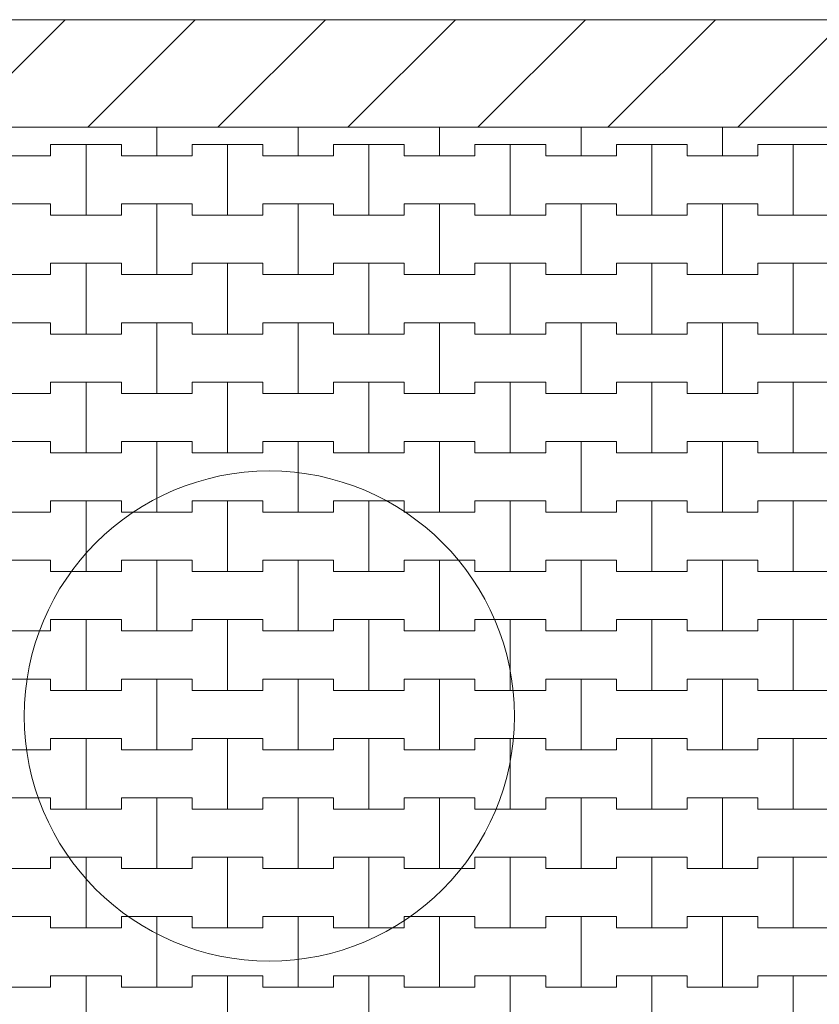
# Model space of a CAD drawing. Header units: millimetres. Extents: x 2826 to 3034, y 1533 to 1590.
# Tile 60 of 248: x 2938.17 to 2939.58, y 1570.05 to 1571.79. Entities that reach past the tile are written whole.
import ezdxf
from ezdxf.enums import TextEntityAlignment as Align

# ---------------------------------------------------------------- set-up
doc = ezdxf.new("R2010")
doc.units = ezdxf.units.MM
doc.layers.add('_Caneta_No__220', color=7, linetype='Continuous', lineweight=15, true_color=0x8a8a8a)
doc.styles.add('ESTILO_GERADO_2', font='arial.ttf')

# ---------------------------------------------------------------- blocks, each defined once
blk = doc.blocks.new('A$Cf44ad3b2')
at = {"layer": '_Caneta_No__220'}
h = blk.add_hatch(dxfattribs=at)
h.set_pattern_fill('TIJOLO_COMUM_0005', color=256, style=0, pattern_type=2)
h.set_pattern_definition([(45, (15.86372, 12.64105), (-0.11490485, 0.11490485), [])])
h.paths.add_polyline_path([(15.8404, 38.3117), (56.8477, 38.3117), (56.8477, 38.5017), (15.8404, 38.5017)])
for p, q in [((15.8404, 38.5017), (34.691, 38.5017)), ((30.6137, 38.261), (30.6137, 38.3117)), ((30.6137, 38.3117), (30.6137, 38.261)), ((30.8637, 38.261), (30.8637, 38.3117)), ((30.8637, 38.3117), (30.8637, 38.261)), ((31.1137, 38.261), (31.1137, 38.3117)), ((31.1137, 38.3117), (31.1137, 38.261)), ((31.3637, 38.261), (31.3637, 38.3117)), ((31.3637, 38.3117), (31.3637, 38.261)), ((31.6137, 38.261), (31.6137, 38.3117)), ((31.6137, 38.3117), (31.6137, 38.261)), ((30.4262, 38.261), (30.4262, 38.281)), ((30.4262, 38.281), (30.4262, 38.261)), ((30.4262, 38.281), (30.4887, 38.281)), ((30.4262, 38.281), (30.5512, 38.281)), ((30.4887, 38.281), (30.5512, 38.281)), ((30.4887, 38.156), (30.4887, 38.281)), ((30.4887, 38.281), (30.4887, 38.156)), ((30.5512, 38.281), (30.5512, 38.261)), ((30.5512, 38.261), (30.5512, 38.281)), ((30.6762, 38.261), (30.6762, 38.281)), ((30.6762, 38.281), (30.6762, 38.261)), ((30.6762, 38.281), (30.7387, 38.281)), ((30.6762, 38.281), (30.8012, 38.281)), ((30.7387, 38.281), (30.8012, 38.281)), ((30.7387, 38.156), (30.7387, 38.281)), ((30.7387, 38.281), (30.7387, 38.156)), ((30.8012, 38.281), (30.8012, 38.261)), ((30.8012, 38.261), (30.8012, 38.281)), ((30.9262, 38.261), (30.9262, 38.281)), ((30.9262, 38.281), (30.9262, 38.261)), ((30.9262, 38.281), (30.9887, 38.281)), ((30.9262, 38.281), (31.0512, 38.281)), ((30.9887, 38.281), (31.0512, 38.281)), ((30.9887, 38.156), (30.9887, 38.281)), ((30.9887, 38.281), (30.9887, 38.156)), ((31.0512, 38.281), (31.0512, 38.261)), ((31.0512, 38.261), (31.0512, 38.281)), ((31.1762, 38.261), (31.1762, 38.281)), ((31.1762, 38.281), (31.1762, 38.261)), ((31.1762, 38.281), (31.2387, 38.281)), ((31.1762, 38.281), (31.3012, 38.281)), ((31.2387, 38.281), (31.3012, 38.281)), ((31.2387, 38.156), (31.2387, 38.281)), ((31.2387, 38.281), (31.2387, 38.156)), ((31.3012, 38.281), (31.3012, 38.261)), ((31.3012, 38.261), (31.3012, 38.281)), ((31.4262, 38.261), (31.4262, 38.281)), ((31.4262, 38.281), (31.4262, 38.261)), ((31.4262, 38.281), (31.4887, 38.281)), ((31.4262, 38.281), (31.5512, 38.281)), ((31.4887, 38.281), (31.5512, 38.281)), ((31.4887, 38.156), (31.4887, 38.281)), ((31.4887, 38.281), (31.4887, 38.156)), ((31.5512, 38.281), (31.5512, 38.261)), ((31.5512, 38.261), (31.5512, 38.281)), ((31.6762, 38.261), (31.6762, 38.281)), ((31.6762, 38.281), (31.6762, 38.261)), ((31.6762, 38.281), (31.7387, 38.281)), ((31.6762, 38.281), (31.8012, 38.281)), ((31.7387, 38.281), (31.8012, 38.281)), ((31.7387, 38.156), (31.7387, 38.281)), ((31.7387, 38.281), (31.7387, 38.156)), ((30.3012, 38.261), (30.4262, 38.261)), ((30.3637, 38.261), (30.4262, 38.261)), ((30.5512, 38.261), (30.6137, 38.261)), ((30.5512, 38.261), (30.6762, 38.261)), ((30.6137, 38.261), (30.6762, 38.261)), ((30.8012, 38.261), (30.8637, 38.261)), ((30.8012, 38.261), (30.9262, 38.261)), ((30.8637, 38.261), (30.9262, 38.261)), ((31.0512, 38.261), (31.1137, 38.261)), ((31.0512, 38.261), (31.1762, 38.261)), ((31.1137, 38.261), (31.1762, 38.261)), ((31.3012, 38.261), (31.3637, 38.261)), ((31.3012, 38.261), (31.4262, 38.261)), ((31.3637, 38.261), (31.4262, 38.261)), ((31.5512, 38.261), (31.6137, 38.261)), ((31.5512, 38.261), (31.6762, 38.261)), ((31.6137, 38.261), (31.6762, 38.261)), ((30.3012, 38.176), (30.4262, 38.176)), ((30.3637, 38.176), (30.4262, 38.176)), ((30.4262, 38.176), (30.4262, 38.156)), ((30.4262, 38.156), (30.4262, 38.176)), ((30.5512, 38.156), (30.5512, 38.176)), ((30.5512, 38.176), (30.5512, 38.156)), ((30.5512, 38.176), (30.6137, 38.176)), ((30.5512, 38.176), (30.6762, 38.176)), ((30.6137, 38.176), (30.6762, 38.176)), ((30.6137, 38.051), (30.6137, 38.176)), ((30.6137, 38.176), (30.6137, 38.051)), ((30.6762, 38.176), (30.6762, 38.156)), ((30.6762, 38.156), (30.6762, 38.176)), ((30.8012, 38.156), (30.8012, 38.176)), ((30.8012, 38.176), (30.8012, 38.156)), ((30.8012, 38.176), (30.8637, 38.176)), ((30.8012, 38.176), (30.9262, 38.176)), ((30.8637, 38.176), (30.9262, 38.176)), ((30.8637, 38.051), (30.8637, 38.176)), ((30.8637, 38.176), (30.8637, 38.051)), ((30.9262, 38.176), (30.9262, 38.156)), ((30.9262, 38.156), (30.9262, 38.176)), ((31.0512, 38.156), (31.0512, 38.176)), ((31.0512, 38.176), (31.0512, 38.156)), ((31.0512, 38.176), (31.1137, 38.176)), ((31.0512, 38.176), (31.1762, 38.176)), ((31.1137, 38.176), (31.1762, 38.176)), ((31.1137, 38.051), (31.1137, 38.176)), ((31.1137, 38.176), (31.1137, 38.051)), ((31.1762, 38.176), (31.1762, 38.156)), ((31.1762, 38.156), (31.1762, 38.176)), ((31.3012, 38.156), (31.3012, 38.176)), ((31.3012, 38.176), (31.3012, 38.156)), ((31.3012, 38.176), (31.3637, 38.176)), ((31.3012, 38.176), (31.4262, 38.176)), ((31.3637, 38.176), (31.4262, 38.176)), ((31.3637, 38.051), (31.3637, 38.176)), ((31.3637, 38.176), (31.3637, 38.051)), ((31.4262, 38.176), (31.4262, 38.156)), ((31.4262, 38.156), (31.4262, 38.176)), ((31.5512, 38.156), (31.5512, 38.176)), ((31.5512, 38.176), (31.5512, 38.156)), ((31.5512, 38.176), (31.6137, 38.176)), ((31.5512, 38.176), (31.6762, 38.176)), ((31.6137, 38.176), (31.6762, 38.176)), ((31.6137, 38.051), (31.6137, 38.176)), ((31.6137, 38.176), (31.6137, 38.051)), ((31.6762, 38.176), (31.6762, 38.156)), ((31.6762, 38.156), (31.6762, 38.176)), ((30.4262, 38.156), (30.4887, 38.156)), ((30.4262, 38.156), (30.5512, 38.156)), ((30.4887, 38.156), (30.5512, 38.156)), ((30.6762, 38.156), (30.7387, 38.156)), ((30.6762, 38.156), (30.8012, 38.156)), ((30.7387, 38.156), (30.8012, 38.156)), ((30.9262, 38.156), (30.9887, 38.156)), ((30.9262, 38.156), (31.0512, 38.156)), ((30.9887, 38.156), (31.0512, 38.156)), ((31.1762, 38.156), (31.2387, 38.156)), ((31.1762, 38.156), (31.3012, 38.156)), ((31.2387, 38.156), (31.3012, 38.156)), ((31.4262, 38.156), (31.4887, 38.156)), ((31.4262, 38.156), (31.5512, 38.156)), ((31.4887, 38.156), (31.5512, 38.156)), ((31.6762, 38.156), (31.7387, 38.156)), ((31.6762, 38.156), (31.8012, 38.156)), ((31.7387, 38.156), (31.8012, 38.156)), ((30.4262, 38.051), (30.4262, 38.071)), ((30.4262, 38.071), (30.4262, 38.051)), ((30.4262, 38.071), (30.4887, 38.071)), ((30.4262, 38.071), (30.5512, 38.071)), ((30.4887, 38.071), (30.5512, 38.071)), ((30.4887, 37.946), (30.4887, 38.071)), ((30.4887, 38.071), (30.4887, 37.946)), ((30.5512, 38.071), (30.5512, 38.051)), ((30.5512, 38.051), (30.5512, 38.071)), ((30.6762, 38.051), (30.6762, 38.071)), ((30.6762, 38.071), (30.6762, 38.051)), ((30.6762, 38.071), (30.7387, 38.071)), ((30.6762, 38.071), (30.8012, 38.071)), ((30.7387, 38.071), (30.8012, 38.071)), ((30.7387, 37.946), (30.7387, 38.071)), ((30.7387, 38.071), (30.7387, 37.946)), ((30.8012, 38.071), (30.8012, 38.051)), ((30.8012, 38.051), (30.8012, 38.071)), ((30.9262, 38.051), (30.9262, 38.071)), ((30.9262, 38.071), (30.9262, 38.051)), ((30.9262, 38.071), (30.9887, 38.071)), ((30.9262, 38.071), (31.0512, 38.071)), ((30.9887, 38.071), (31.0512, 38.071)), ((30.9887, 37.946), (30.9887, 38.071)), ((30.9887, 38.071), (30.9887, 37.946)), ((31.0512, 38.071), (31.0512, 38.051)), ((31.0512, 38.051), (31.0512, 38.071)), ((31.1762, 38.051), (31.1762, 38.071)), ((31.1762, 38.071), (31.1762, 38.051)), ((31.1762, 38.071), (31.2387, 38.071)), ((31.1762, 38.071), (31.3012, 38.071)), ((31.2387, 38.071), (31.3012, 38.071)), ((31.2387, 37.946), (31.2387, 38.071)), ((31.2387, 38.071), (31.2387, 37.946)), ((31.3012, 38.071), (31.3012, 38.051)), ((31.3012, 38.051), (31.3012, 38.071)), ((31.4262, 38.051), (31.4262, 38.071)), ((31.4262, 38.071), (31.4262, 38.051)), ((31.4262, 38.071), (31.4887, 38.071)), ((31.4262, 38.071), (31.5512, 38.071)), ((31.4887, 38.071), (31.5512, 38.071)), ((31.4887, 37.946), (31.4887, 38.071)), ((31.4887, 38.071), (31.4887, 37.946)), ((31.5512, 38.071), (31.5512, 38.051)), ((31.5512, 38.051), (31.5512, 38.071)), ((31.6762, 38.051), (31.6762, 38.071)), ((31.6762, 38.071), (31.6762, 38.051)), ((31.6762, 38.071), (31.7387, 38.071)), ((31.6762, 38.071), (31.8012, 38.071)), ((31.7387, 38.071), (31.8012, 38.071)), ((31.7387, 37.946), (31.7387, 38.071)), ((31.7387, 38.071), (31.7387, 37.946)), ((30.3012, 38.051), (30.4262, 38.051)), ((30.3637, 38.051), (30.4262, 38.051)), ((30.5512, 38.051), (30.6137, 38.051)), ((30.5512, 38.051), (30.6762, 38.051)), ((30.6137, 38.051), (30.6762, 38.051)), ((30.8012, 38.051), (30.8637, 38.051)), ((30.8012, 38.051), (30.9262, 38.051)), ((30.8637, 38.051), (30.9262, 38.051)), ((31.0512, 38.051), (31.1137, 38.051)), ((31.0512, 38.051), (31.1762, 38.051)), ((31.1137, 38.051), (31.1762, 38.051)), ((31.3012, 38.051), (31.3637, 38.051)), ((31.3012, 38.051), (31.4262, 38.051)), ((31.3637, 38.051), (31.4262, 38.051)), ((31.5512, 38.051), (31.6137, 38.051)), ((31.5512, 38.051), (31.6762, 38.051)), ((31.6137, 38.051), (31.6762, 38.051)), ((30.3012, 37.966), (30.4262, 37.966)), ((30.3637, 37.966), (30.4262, 37.966)), ((30.4262, 37.966), (30.4262, 37.946)), ((30.4262, 37.946), (30.4262, 37.966)), ((30.5512, 37.946), (30.5512, 37.966)), ((30.5512, 37.966), (30.5512, 37.946)), ((30.5512, 37.966), (30.6137, 37.966)), ((30.5512, 37.966), (30.6762, 37.966)), ((30.6137, 37.966), (30.6762, 37.966)), ((30.6137, 37.841), (30.6137, 37.966)), ((30.6137, 37.966), (30.6137, 37.841)), ((30.6762, 37.966), (30.6762, 37.946)), ((30.6762, 37.946), (30.6762, 37.966)), ((30.8012, 37.946), (30.8012, 37.966)), ((30.8012, 37.966), (30.8012, 37.946)), ((30.8012, 37.966), (30.8637, 37.966)), ((30.8012, 37.966), (30.9262, 37.966)), ((30.8637, 37.966), (30.9262, 37.966)), ((30.8637, 37.841), (30.8637, 37.966)), ((30.8637, 37.966), (30.8637, 37.841)), ((30.9262, 37.966), (30.9262, 37.946)), ((30.9262, 37.946), (30.9262, 37.966)), ((31.0512, 37.946), (31.0512, 37.966)), ((31.0512, 37.966), (31.0512, 37.946)), ((31.0512, 37.966), (31.1137, 37.966)), ((31.0512, 37.966), (31.1762, 37.966)), ((31.1137, 37.966), (31.1762, 37.966)), ((31.1137, 37.841), (31.1137, 37.966)), ((31.1137, 37.966), (31.1137, 37.841)), ((31.1762, 37.966), (31.1762, 37.946)), ((31.1762, 37.946), (31.1762, 37.966)), ((31.3012, 37.946), (31.3012, 37.966)), ((31.3012, 37.966), (31.3012, 37.946)), ((31.3012, 37.966), (31.3637, 37.966)), ((31.3012, 37.966), (31.4262, 37.966)), ((31.3637, 37.966), (31.4262, 37.966)), ((31.3637, 37.841), (31.3637, 37.966)), ((31.3637, 37.966), (31.3637, 37.841)), ((31.4262, 37.966), (31.4262, 37.946)), ((31.4262, 37.946), (31.4262, 37.966)), ((31.5512, 37.946), (31.5512, 37.966)), ((31.5512, 37.966), (31.5512, 37.946)), ((31.5512, 37.966), (31.6137, 37.966)), ((31.5512, 37.966), (31.6762, 37.966)), ((31.6137, 37.966), (31.6762, 37.966)), ((31.6137, 37.841), (31.6137, 37.966)), ((31.6137, 37.966), (31.6137, 37.841)), ((31.6762, 37.966), (31.6762, 37.946)), ((31.6762, 37.946), (31.6762, 37.966)), ((30.4262, 37.946), (30.4887, 37.946)), ((30.4262, 37.946), (30.5512, 37.946)), ((30.4887, 37.946), (30.5512, 37.946)), ((30.6762, 37.946), (30.7387, 37.946)), ((30.6762, 37.946), (30.8012, 37.946)), ((30.7387, 37.946), (30.8012, 37.946)), ((30.9262, 37.946), (30.9887, 37.946)), ((30.9262, 37.946), (31.0512, 37.946)), ((30.9887, 37.946), (31.0512, 37.946)), ((31.1762, 37.946), (31.2387, 37.946)), ((31.1762, 37.946), (31.3012, 37.946)), ((31.2387, 37.946), (31.3012, 37.946)), ((31.4262, 37.946), (31.4887, 37.946)), ((31.4262, 37.946), (31.5512, 37.946)), ((31.4887, 37.946), (31.5512, 37.946)), ((31.6762, 37.946), (31.7387, 37.946)), ((31.6762, 37.946), (31.8012, 37.946)), ((31.7387, 37.946), (31.8012, 37.946)), ((30.4262, 37.841), (30.4262, 37.861)), ((30.4262, 37.861), (30.4262, 37.841)), ((30.4262, 37.861), (30.4887, 37.861)), ((30.4262, 37.861), (30.5512, 37.861)), ((30.4887, 37.861), (30.5512, 37.861)), ((30.4887, 37.736), (30.4887, 37.861)), ((30.4887, 37.861), (30.4887, 37.736)), ((30.5512, 37.861), (30.5512, 37.841)), ((30.5512, 37.841), (30.5512, 37.861)), ((30.6762, 37.841), (30.6762, 37.861)), ((30.6762, 37.861), (30.6762, 37.841)), ((30.6762, 37.861), (30.7387, 37.861)), ((30.6762, 37.861), (30.8012, 37.861)), ((30.7387, 37.861), (30.8012, 37.861)), ((30.7387, 37.736), (30.7387, 37.861)), ((30.7387, 37.861), (30.7387, 37.736)), ((30.8012, 37.861), (30.8012, 37.841)), ((30.8012, 37.841), (30.8012, 37.861)), ((30.9262, 37.841), (30.9262, 37.861)), ((30.9262, 37.861), (30.9262, 37.841)), ((30.9262, 37.861), (30.9887, 37.861)), ((30.9262, 37.861), (31.0512, 37.861)), ((30.9887, 37.861), (31.0512, 37.861)), ((30.9887, 37.736), (30.9887, 37.861)), ((30.9887, 37.861), (30.9887, 37.736)), ((31.0512, 37.861), (31.0512, 37.841)), ((31.0512, 37.841), (31.0512, 37.861)), ((31.1762, 37.841), (31.1762, 37.861)), ((31.1762, 37.861), (31.1762, 37.841)), ((31.1762, 37.861), (31.2387, 37.861)), ((31.1762, 37.861), (31.3012, 37.861)), ((31.2387, 37.861), (31.3012, 37.861)), ((31.2387, 37.736), (31.2387, 37.861)), ((31.2387, 37.861), (31.2387, 37.736)), ((31.3012, 37.861), (31.3012, 37.841)), ((31.3012, 37.841), (31.3012, 37.861)), ((31.4262, 37.841), (31.4262, 37.861)), ((31.4262, 37.861), (31.4262, 37.841)), ((31.4262, 37.861), (31.4887, 37.861)), ((31.4262, 37.861), (31.5512, 37.861)), ((31.4887, 37.861), (31.5512, 37.861)), ((31.4887, 37.736), (31.4887, 37.861)), ((31.4887, 37.861), (31.4887, 37.736)), ((31.5512, 37.861), (31.5512, 37.841)), ((31.5512, 37.841), (31.5512, 37.861)), ((31.6762, 37.841), (31.6762, 37.861)), ((31.6762, 37.861), (31.6762, 37.841)), ((31.6762, 37.861), (31.7387, 37.861)), ((31.6762, 37.861), (31.8012, 37.861)), ((31.7387, 37.861), (31.8012, 37.861)), ((31.7387, 37.736), (31.7387, 37.861)), ((31.7387, 37.861), (31.7387, 37.736)), ((30.3012, 37.841), (30.4262, 37.841)), ((30.3637, 37.841), (30.4262, 37.841)), ((30.5512, 37.841), (30.6137, 37.841)), ((30.5512, 37.841), (30.6762, 37.841)), ((30.6137, 37.841), (30.6762, 37.841)), ((30.8012, 37.841), (30.8637, 37.841)), ((30.8012, 37.841), (30.9262, 37.841)), ((30.8637, 37.841), (30.9262, 37.841)), ((31.0512, 37.841), (31.1137, 37.841)), ((31.0512, 37.841), (31.1762, 37.841)), ((31.1137, 37.841), (31.1762, 37.841)), ((31.3012, 37.841), (31.3637, 37.841)), ((31.3012, 37.841), (31.4262, 37.841)), ((31.3637, 37.841), (31.4262, 37.841)), ((31.5512, 37.841), (31.6137, 37.841)), ((31.5512, 37.841), (31.6762, 37.841)), ((31.6137, 37.841), (31.6762, 37.841)), ((30.3012, 37.756), (30.4262, 37.756)), ((30.3637, 37.756), (30.4262, 37.756)), ((30.4262, 37.756), (30.4262, 37.736)), ((30.4262, 37.736), (30.4262, 37.756)), ((30.5512, 37.736), (30.5512, 37.756)), ((30.5512, 37.756), (30.5512, 37.736)), ((30.5512, 37.756), (30.6137, 37.756)), ((30.5512, 37.756), (30.6762, 37.756)), ((30.6137, 37.756), (30.6762, 37.756)), ((30.6137, 37.631), (30.6137, 37.756)), ((30.6137, 37.756), (30.6137, 37.631)), ((30.6762, 37.756), (30.6762, 37.736)), ((30.6762, 37.736), (30.6762, 37.756)), ((30.8012, 37.736), (30.8012, 37.756)), ((30.8012, 37.756), (30.8012, 37.736)), ((30.8012, 37.756), (30.8637, 37.756)), ((30.8012, 37.756), (30.9262, 37.756)), ((30.8637, 37.756), (30.9262, 37.756)), ((30.8637, 37.631), (30.8637, 37.756)), ((30.8637, 37.756), (30.8637, 37.631)), ((30.9262, 37.756), (30.9262, 37.736)), ((30.9262, 37.736), (30.9262, 37.756)), ((31.0512, 37.736), (31.0512, 37.756)), ((31.0512, 37.756), (31.0512, 37.736)), ((31.0512, 37.756), (31.1137, 37.756)), ((31.0512, 37.756), (31.1762, 37.756)), ((31.1137, 37.756), (31.1762, 37.756)), ((31.1137, 37.631), (31.1137, 37.756)), ((31.1137, 37.756), (31.1137, 37.631)), ((31.1762, 37.756), (31.1762, 37.736)), ((31.1762, 37.736), (31.1762, 37.756)), ((31.3012, 37.736), (31.3012, 37.756)), ((31.3012, 37.756), (31.3012, 37.736)), ((31.3012, 37.756), (31.3637, 37.756)), ((31.3012, 37.756), (31.4262, 37.756)), ((31.3637, 37.756), (31.4262, 37.756)), ((31.3637, 37.631), (31.3637, 37.756)), ((31.3637, 37.756), (31.3637, 37.631)), ((31.4262, 37.756), (31.4262, 37.736)), ((31.4262, 37.736), (31.4262, 37.756)), ((31.5512, 37.736), (31.5512, 37.756)), ((31.5512, 37.756), (31.5512, 37.736)), ((31.5512, 37.756), (31.6137, 37.756)), ((31.5512, 37.756), (31.6762, 37.756)), ((31.6137, 37.756), (31.6762, 37.756)), ((31.6137, 37.631), (31.6137, 37.756)), ((31.6137, 37.756), (31.6137, 37.631)), ((31.6762, 37.756), (31.6762, 37.736)), ((31.6762, 37.736), (31.6762, 37.756)), ((30.4262, 37.736), (30.4887, 37.736)), ((30.4262, 37.736), (30.5512, 37.736)), ((30.4887, 37.736), (30.5512, 37.736)), ((30.6762, 37.736), (30.7387, 37.736)), ((30.6762, 37.736), (30.8012, 37.736)), ((30.7387, 37.736), (30.8012, 37.736)), ((30.9262, 37.736), (30.9887, 37.736)), ((30.9262, 37.736), (31.0512, 37.736)), ((30.9887, 37.736), (31.0512, 37.736)), ((31.1762, 37.736), (31.2387, 37.736)), ((31.1762, 37.736), (31.3012, 37.736)), ((31.2387, 37.736), (31.3012, 37.736)), ((31.4262, 37.736), (31.4887, 37.736)), ((31.4262, 37.736), (31.5512, 37.736)), ((31.4887, 37.736), (31.5512, 37.736)), ((31.6762, 37.736), (31.7387, 37.736)), ((31.6762, 37.736), (31.8012, 37.736)), ((31.7387, 37.736), (31.8012, 37.736)), ((30.4262, 37.631), (30.4262, 37.651)), ((30.4262, 37.651), (30.4262, 37.631)), ((30.4262, 37.651), (30.4887, 37.651)), ((30.4262, 37.651), (30.5512, 37.651)), ((30.4887, 37.651), (30.5512, 37.651)), ((30.4887, 37.526), (30.4887, 37.651)), ((30.4887, 37.651), (30.4887, 37.526)), ((30.5512, 37.651), (30.5512, 37.631)), ((30.5512, 37.631), (30.5512, 37.651)), ((30.6762, 37.631), (30.6762, 37.651)), ((30.6762, 37.651), (30.6762, 37.631)), ((30.6762, 37.651), (30.7387, 37.651)), ((30.6762, 37.651), (30.8012, 37.651)), ((30.7387, 37.651), (30.8012, 37.651)), ((30.7387, 37.526), (30.7387, 37.651)), ((30.7387, 37.651), (30.7387, 37.526)), ((30.8012, 37.651), (30.8012, 37.631)), ((30.8012, 37.631), (30.8012, 37.651)), ((30.9262, 37.631), (30.9262, 37.651)), ((30.9262, 37.651), (30.9262, 37.631)), ((30.9262, 37.651), (30.9887, 37.651)), ((30.9262, 37.651), (31.0512, 37.651)), ((30.9887, 37.651), (31.0512, 37.651)), ((30.9887, 37.526), (30.9887, 37.651)), ((30.9887, 37.651), (30.9887, 37.526)), ((31.0512, 37.651), (31.0512, 37.631)), ((31.0512, 37.631), (31.0512, 37.651)), ((31.1762, 37.631), (31.1762, 37.651)), ((31.1762, 37.651), (31.1762, 37.631)), ((31.1762, 37.651), (31.2387, 37.651)), ((31.1762, 37.651), (31.3012, 37.651)), ((31.2387, 37.651), (31.3012, 37.651)), ((31.2387, 37.526), (31.2387, 37.651)), ((31.2387, 37.651), (31.2387, 37.526)), ((31.3012, 37.651), (31.3012, 37.631)), ((31.3012, 37.631), (31.3012, 37.651)), ((31.4262, 37.631), (31.4262, 37.651)), ((31.4262, 37.651), (31.4262, 37.631)), ((31.4262, 37.651), (31.4887, 37.651)), ((31.4262, 37.651), (31.5512, 37.651)), ((31.4887, 37.651), (31.5512, 37.651)), ((31.4887, 37.526), (31.4887, 37.651)), ((31.4887, 37.651), (31.4887, 37.526)), ((31.5512, 37.651), (31.5512, 37.631)), ((31.5512, 37.631), (31.5512, 37.651)), ((31.6762, 37.631), (31.6762, 37.651)), ((31.6762, 37.651), (31.6762, 37.631)), ((31.6762, 37.651), (31.7387, 37.651)), ((31.6762, 37.651), (31.8012, 37.651)), ((31.7387, 37.651), (31.8012, 37.651)), ((31.7387, 37.526), (31.7387, 37.651)), ((31.7387, 37.651), (31.7387, 37.526)), ((30.3012, 37.631), (30.4262, 37.631)), ((30.3637, 37.631), (30.4262, 37.631)), ((30.5512, 37.631), (30.6137, 37.631)), ((30.5512, 37.631), (30.6762, 37.631)), ((30.6137, 37.631), (30.6762, 37.631)), ((30.8012, 37.631), (30.8637, 37.631)), ((30.8012, 37.631), (30.9262, 37.631)), ((30.8637, 37.631), (30.9262, 37.631)), ((31.0512, 37.631), (31.1137, 37.631)), ((31.0512, 37.631), (31.1762, 37.631)), ((31.1137, 37.631), (31.1762, 37.631)), ((31.3012, 37.631), (31.3637, 37.631)), ((31.3012, 37.631), (31.4262, 37.631)), ((31.3637, 37.631), (31.4262, 37.631)), ((31.5512, 37.631), (31.6137, 37.631)), ((31.5512, 37.631), (31.6762, 37.631)), ((31.6137, 37.631), (31.6762, 37.631)), ((30.3012, 37.546), (30.4262, 37.546)), ((30.3637, 37.546), (30.4262, 37.546)), ((30.4262, 37.546), (30.4262, 37.526)), ((30.4262, 37.526), (30.4262, 37.546)), ((30.5512, 37.526), (30.5512, 37.546)), ((30.5512, 37.546), (30.5512, 37.526)), ((30.5512, 37.546), (30.6137, 37.546)), ((30.5512, 37.546), (30.6762, 37.546)), ((30.6137, 37.546), (30.6762, 37.546)), ((30.6137, 37.421), (30.6137, 37.546)), ((30.6137, 37.546), (30.6137, 37.421)), ((30.6762, 37.546), (30.6762, 37.526)), ((30.6762, 37.526), (30.6762, 37.546)), ((30.8012, 37.526), (30.8012, 37.546)), ((30.8012, 37.546), (30.8012, 37.526)), ((30.8012, 37.546), (30.8637, 37.546)), ((30.8012, 37.546), (30.9262, 37.546)), ((30.8637, 37.546), (30.9262, 37.546)), ((30.8637, 37.421), (30.8637, 37.546)), ((30.8637, 37.546), (30.8637, 37.421)), ((30.9262, 37.546), (30.9262, 37.526)), ((30.9262, 37.526), (30.9262, 37.546)), ((31.0512, 37.526), (31.0512, 37.546)), ((31.0512, 37.546), (31.0512, 37.526)), ((31.0512, 37.546), (31.1137, 37.546)), ((31.0512, 37.546), (31.1762, 37.546)), ((31.1137, 37.546), (31.1762, 37.546)), ((31.1137, 37.421), (31.1137, 37.546)), ((31.1137, 37.546), (31.1137, 37.421)), ((31.1762, 37.546), (31.1762, 37.526)), ((31.1762, 37.526), (31.1762, 37.546)), ((31.3012, 37.526), (31.3012, 37.546)), ((31.3012, 37.546), (31.3012, 37.526)), ((31.3012, 37.546), (31.3637, 37.546)), ((31.3012, 37.546), (31.4262, 37.546)), ((31.3637, 37.546), (31.4262, 37.546)), ((31.3637, 37.421), (31.3637, 37.546)), ((31.3637, 37.546), (31.3637, 37.421)), ((31.4262, 37.546), (31.4262, 37.526)), ((31.4262, 37.526), (31.4262, 37.546)), ((31.5512, 37.526), (31.5512, 37.546)), ((31.5512, 37.546), (31.5512, 37.526)), ((31.5512, 37.546), (31.6137, 37.546)), ((31.5512, 37.546), (31.6762, 37.546)), ((31.6137, 37.546), (31.6762, 37.546)), ((31.6137, 37.421), (31.6137, 37.546)), ((31.6137, 37.546), (31.6137, 37.421)), ((31.6762, 37.546), (31.6762, 37.526)), ((31.6762, 37.526), (31.6762, 37.546)), ((30.4262, 37.526), (30.4887, 37.526)), ((30.4262, 37.526), (30.5512, 37.526)), ((30.4887, 37.526), (30.5512, 37.526)), ((30.6762, 37.526), (30.7387, 37.526)), ((30.6762, 37.526), (30.8012, 37.526)), ((30.7387, 37.526), (30.8012, 37.526)), ((30.9262, 37.526), (30.9887, 37.526)), ((30.9262, 37.526), (31.0512, 37.526)), ((30.9887, 37.526), (31.0512, 37.526)), ((31.1762, 37.526), (31.2387, 37.526)), ((31.1762, 37.526), (31.3012, 37.526)), ((31.2387, 37.526), (31.3012, 37.526)), ((31.4262, 37.526), (31.4887, 37.526)), ((31.4262, 37.526), (31.5512, 37.526)), ((31.4887, 37.526), (31.5512, 37.526)), ((31.6762, 37.526), (31.7387, 37.526)), ((31.6762, 37.526), (31.8012, 37.526)), ((31.7387, 37.526), (31.8012, 37.526)), ((30.4262, 37.421), (30.4262, 37.441)), ((30.4262, 37.441), (30.4262, 37.421)), ((30.4262, 37.441), (30.4887, 37.441)), ((30.4262, 37.441), (30.5512, 37.441)), ((30.4887, 37.441), (30.5512, 37.441)), ((30.4887, 37.316), (30.4887, 37.441)), ((30.4887, 37.441), (30.4887, 37.316)), ((30.5512, 37.441), (30.5512, 37.421)), ((30.5512, 37.421), (30.5512, 37.441)), ((30.6762, 37.421), (30.6762, 37.441)), ((30.6762, 37.441), (30.6762, 37.421)), ((30.6762, 37.441), (30.7387, 37.441)), ((30.6762, 37.441), (30.8012, 37.441)), ((30.7387, 37.441), (30.8012, 37.441)), ((30.7387, 37.316), (30.7387, 37.441)), ((30.7387, 37.441), (30.7387, 37.316)), ((30.8012, 37.441), (30.8012, 37.421)), ((30.8012, 37.421), (30.8012, 37.441)), ((30.9262, 37.421), (30.9262, 37.441)), ((30.9262, 37.441), (30.9262, 37.421)), ((30.9262, 37.441), (30.9887, 37.441)), ((30.9262, 37.441), (31.0512, 37.441)), ((30.9887, 37.441), (31.0512, 37.441)), ((30.9887, 37.316), (30.9887, 37.441)), ((30.9887, 37.441), (30.9887, 37.316)), ((31.0512, 37.441), (31.0512, 37.421)), ((31.0512, 37.421), (31.0512, 37.441)), ((31.1762, 37.421), (31.1762, 37.441)), ((31.1762, 37.441), (31.1762, 37.421)), ((31.1762, 37.441), (31.2387, 37.441)), ((31.1762, 37.441), (31.3012, 37.441)), ((31.2387, 37.441), (31.3012, 37.441)), ((31.2387, 37.316), (31.2387, 37.441)), ((31.2387, 37.441), (31.2387, 37.316)), ((31.3012, 37.441), (31.3012, 37.421)), ((31.3012, 37.421), (31.3012, 37.441)), ((31.4262, 37.421), (31.4262, 37.441)), ((31.4262, 37.441), (31.4262, 37.421)), ((31.4262, 37.441), (31.4887, 37.441)), ((31.4262, 37.441), (31.5512, 37.441)), ((31.4887, 37.441), (31.5512, 37.441)), ((31.4887, 37.316), (31.4887, 37.441)), ((31.4887, 37.441), (31.4887, 37.316)), ((31.5512, 37.441), (31.5512, 37.421)), ((31.5512, 37.421), (31.5512, 37.441)), ((31.6762, 37.421), (31.6762, 37.441)), ((31.6762, 37.441), (31.6762, 37.421)), ((31.6762, 37.441), (31.7387, 37.441)), ((31.6762, 37.441), (31.8012, 37.441)), ((31.7387, 37.441), (31.8012, 37.441)), ((31.7387, 37.316), (31.7387, 37.441)), ((31.7387, 37.441), (31.7387, 37.316)), ((30.3012, 37.421), (30.4262, 37.421)), ((30.3637, 37.421), (30.4262, 37.421)), ((30.5512, 37.421), (30.6137, 37.421)), ((30.5512, 37.421), (30.6762, 37.421)), ((30.6137, 37.421), (30.6762, 37.421)), ((30.8012, 37.421), (30.8637, 37.421)), ((30.8012, 37.421), (30.9262, 37.421)), ((30.8637, 37.421), (30.9262, 37.421)), ((31.0512, 37.421), (31.1137, 37.421)), ((31.0512, 37.421), (31.1762, 37.421)), ((31.1137, 37.421), (31.1762, 37.421)), ((31.3012, 37.421), (31.3637, 37.421)), ((31.3012, 37.421), (31.4262, 37.421)), ((31.3637, 37.421), (31.4262, 37.421)), ((31.5512, 37.421), (31.6137, 37.421)), ((31.5512, 37.421), (31.6762, 37.421)), ((31.6137, 37.421), (31.6762, 37.421)), ((30.3012, 37.336), (30.4262, 37.336)), ((30.3637, 37.336), (30.4262, 37.336)), ((30.4262, 37.336), (30.4262, 37.316)), ((30.4262, 37.316), (30.4262, 37.336)), ((30.5512, 37.316), (30.5512, 37.336)), ((30.5512, 37.336), (30.5512, 37.316)), ((30.5512, 37.336), (30.6137, 37.336)), ((30.5512, 37.336), (30.6762, 37.336)), ((30.6137, 37.336), (30.6762, 37.336)), ((30.6137, 37.211), (30.6137, 37.336)), ((30.6137, 37.336), (30.6137, 37.211)), ((30.6762, 37.336), (30.6762, 37.316)), ((30.6762, 37.316), (30.6762, 37.336)), ((30.8012, 37.316), (30.8012, 37.336)), ((30.8012, 37.336), (30.8012, 37.316)), ((30.8012, 37.336), (30.8637, 37.336)), ((30.8012, 37.336), (30.9262, 37.336)), ((30.8637, 37.336), (30.9262, 37.336)), ((30.8637, 37.211), (30.8637, 37.336)), ((30.8637, 37.336), (30.8637, 37.211)), ((30.9262, 37.336), (30.9262, 37.316)), ((30.9262, 37.316), (30.9262, 37.336)), ((31.0512, 37.316), (31.0512, 37.336)), ((31.0512, 37.336), (31.0512, 37.316)), ((31.0512, 37.336), (31.1137, 37.336)), ((31.0512, 37.336), (31.1762, 37.336)), ((31.1137, 37.336), (31.1762, 37.336)), ((31.1137, 37.211), (31.1137, 37.336)), ((31.1137, 37.336), (31.1137, 37.211)), ((31.1762, 37.336), (31.1762, 37.316)), ((31.1762, 37.316), (31.1762, 37.336)), ((31.3012, 37.316), (31.3012, 37.336)), ((31.3012, 37.336), (31.3012, 37.316)), ((31.3012, 37.336), (31.3637, 37.336)), ((31.3012, 37.336), (31.4262, 37.336)), ((31.3637, 37.336), (31.4262, 37.336)), ((31.3637, 37.211), (31.3637, 37.336)), ((31.3637, 37.336), (31.3637, 37.211)), ((31.4262, 37.336), (31.4262, 37.316)), ((31.4262, 37.316), (31.4262, 37.336)), ((31.5512, 37.316), (31.5512, 37.336)), ((31.5512, 37.336), (31.5512, 37.316)), ((31.5512, 37.336), (31.6137, 37.336)), ((31.5512, 37.336), (31.6762, 37.336)), ((31.6137, 37.336), (31.6762, 37.336)), ((31.6137, 37.211), (31.6137, 37.336)), ((31.6137, 37.336), (31.6137, 37.211)), ((31.6762, 37.336), (31.6762, 37.316)), ((31.6762, 37.316), (31.6762, 37.336)), ((30.4262, 37.316), (30.4887, 37.316)), ((30.4262, 37.316), (30.5512, 37.316)), ((30.4887, 37.316), (30.5512, 37.316)), ((30.6762, 37.316), (30.7387, 37.316)), ((30.6762, 37.316), (30.8012, 37.316)), ((30.7387, 37.316), (30.8012, 37.316)), ((30.9262, 37.316), (30.9887, 37.316)), ((30.9262, 37.316), (31.0512, 37.316)), ((30.9887, 37.316), (31.0512, 37.316)), ((31.1762, 37.316), (31.2387, 37.316)), ((31.1762, 37.316), (31.3012, 37.316)), ((31.2387, 37.316), (31.3012, 37.316)), ((31.4262, 37.316), (31.4887, 37.316)), ((31.4262, 37.316), (31.5512, 37.316)), ((31.4887, 37.316), (31.5512, 37.316)), ((31.6762, 37.316), (31.7387, 37.316)), ((31.6762, 37.316), (31.8012, 37.316)), ((31.7387, 37.316), (31.8012, 37.316)), ((30.4262, 37.211), (30.4262, 37.231)), ((30.4262, 37.231), (30.4262, 37.211)), ((30.4262, 37.231), (30.4887, 37.231)), ((30.4262, 37.231), (30.5512, 37.231)), ((30.4887, 37.231), (30.5512, 37.231)), ((30.4887, 37.106), (30.4887, 37.231)), ((30.4887, 37.231), (30.4887, 37.106)), ((30.5512, 37.231), (30.5512, 37.211)), ((30.5512, 37.211), (30.5512, 37.231)), ((30.6762, 37.211), (30.6762, 37.231)), ((30.6762, 37.231), (30.6762, 37.211)), ((30.6762, 37.231), (30.7387, 37.231)), ((30.6762, 37.231), (30.8012, 37.231)), ((30.7387, 37.231), (30.8012, 37.231)), ((30.7387, 37.106), (30.7387, 37.231)), ((30.7387, 37.231), (30.7387, 37.106)), ((30.8012, 37.231), (30.8012, 37.211)), ((30.8012, 37.211), (30.8012, 37.231)), ((30.9262, 37.211), (30.9262, 37.231)), ((30.9262, 37.231), (30.9262, 37.211)), ((30.9262, 37.231), (30.9887, 37.231)), ((30.9262, 37.231), (31.0512, 37.231)), ((30.9887, 37.231), (31.0512, 37.231)), ((30.9887, 37.106), (30.9887, 37.231)), ((30.9887, 37.231), (30.9887, 37.106)), ((31.0512, 37.231), (31.0512, 37.211)), ((31.0512, 37.211), (31.0512, 37.231)), ((31.1762, 37.211), (31.1762, 37.231)), ((31.1762, 37.231), (31.1762, 37.211)), ((31.1762, 37.231), (31.2387, 37.231)), ((31.1762, 37.231), (31.3012, 37.231)), ((31.2387, 37.231), (31.3012, 37.231)), ((31.2387, 37.106), (31.2387, 37.231)), ((31.2387, 37.231), (31.2387, 37.106)), ((31.3012, 37.231), (31.3012, 37.211)), ((31.3012, 37.211), (31.3012, 37.231)), ((31.4262, 37.211), (31.4262, 37.231)), ((31.4262, 37.231), (31.4262, 37.211)), ((31.4262, 37.231), (31.4887, 37.231)), ((31.4262, 37.231), (31.5512, 37.231)), ((31.4887, 37.231), (31.5512, 37.231)), ((31.4887, 37.106), (31.4887, 37.231)), ((31.4887, 37.231), (31.4887, 37.106)), ((31.5512, 37.231), (31.5512, 37.211)), ((31.5512, 37.211), (31.5512, 37.231)), ((31.6762, 37.211), (31.6762, 37.231)), ((31.6762, 37.231), (31.6762, 37.211)), ((31.6762, 37.231), (31.7387, 37.231)), ((31.6762, 37.231), (31.8012, 37.231)), ((31.7387, 37.231), (31.8012, 37.231)), ((31.7387, 37.106), (31.7387, 37.231)), ((31.7387, 37.231), (31.7387, 37.106)), ((30.3012, 37.211), (30.4262, 37.211)), ((30.3637, 37.211), (30.4262, 37.211)), ((30.5512, 37.211), (30.6137, 37.211)), ((30.5512, 37.211), (30.6762, 37.211)), ((30.6137, 37.211), (30.6762, 37.211)), ((30.8012, 37.211), (30.8637, 37.211)), ((30.8012, 37.211), (30.9262, 37.211)), ((30.8637, 37.211), (30.9262, 37.211)), ((31.0512, 37.211), (31.1137, 37.211)), ((31.0512, 37.211), (31.1762, 37.211)), ((31.1137, 37.211), (31.1762, 37.211)), ((31.3012, 37.211), (31.3637, 37.211)), ((31.3012, 37.211), (31.4262, 37.211)), ((31.3637, 37.211), (31.4262, 37.211)), ((31.5512, 37.211), (31.6137, 37.211)), ((31.5512, 37.211), (31.6762, 37.211)), ((31.6137, 37.211), (31.6762, 37.211)), ((30.3012, 37.126), (30.4262, 37.126)), ((30.3637, 37.126), (30.4262, 37.126)), ((30.4262, 37.126), (30.4262, 37.106)), ((30.4262, 37.106), (30.4262, 37.126)), ((30.5512, 37.106), (30.5512, 37.126)), ((30.5512, 37.126), (30.5512, 37.106)), ((30.5512, 37.126), (30.6137, 37.126)), ((30.5512, 37.126), (30.6762, 37.126)), ((30.6137, 37.126), (30.6762, 37.126)), ((30.6137, 37.001), (30.6137, 37.126)), ((30.6137, 37.126), (30.6137, 37.001)), ((30.6762, 37.126), (30.6762, 37.106)), ((30.6762, 37.106), (30.6762, 37.126)), ((30.8012, 37.106), (30.8012, 37.126)), ((30.8012, 37.126), (30.8012, 37.106)), ((30.8012, 37.126), (30.8637, 37.126)), ((30.8012, 37.126), (30.9262, 37.126)), ((30.8637, 37.126), (30.9262, 37.126)), ((30.8637, 37.001), (30.8637, 37.126)), ((30.8637, 37.126), (30.8637, 37.001)), ((30.9262, 37.126), (30.9262, 37.106)), ((30.9262, 37.106), (30.9262, 37.126)), ((31.0512, 37.106), (31.0512, 37.126)), ((31.0512, 37.126), (31.0512, 37.106)), ((31.0512, 37.126), (31.1137, 37.126)), ((31.0512, 37.126), (31.1762, 37.126)), ((31.1137, 37.126), (31.1762, 37.126)), ((31.1137, 37.001), (31.1137, 37.126)), ((31.1137, 37.126), (31.1137, 37.001)), ((31.1762, 37.126), (31.1762, 37.106)), ((31.1762, 37.106), (31.1762, 37.126)), ((31.3012, 37.106), (31.3012, 37.126)), ((31.3012, 37.126), (31.3012, 37.106)), ((31.3012, 37.126), (31.3637, 37.126)), ((31.3012, 37.126), (31.4262, 37.126)), ((31.3637, 37.126), (31.4262, 37.126)), ((31.3637, 37.001), (31.3637, 37.126)), ((31.3637, 37.126), (31.3637, 37.001)), ((31.4262, 37.126), (31.4262, 37.106)), ((31.4262, 37.106), (31.4262, 37.126)), ((31.5512, 37.106), (31.5512, 37.126)), ((31.5512, 37.126), (31.5512, 37.106)), ((31.5512, 37.126), (31.6137, 37.126)), ((31.5512, 37.126), (31.6762, 37.126)), ((31.6137, 37.126), (31.6762, 37.126)), ((31.6137, 37.001), (31.6137, 37.126)), ((31.6137, 37.126), (31.6137, 37.001)), ((31.6762, 37.126), (31.6762, 37.106)), ((31.6762, 37.106), (31.6762, 37.126)), ((30.4262, 37.106), (30.4887, 37.106)), ((30.4262, 37.106), (30.5512, 37.106)), ((30.4887, 37.106), (30.5512, 37.106)), ((30.6762, 37.106), (30.7387, 37.106)), ((30.6762, 37.106), (30.8012, 37.106)), ((30.7387, 37.106), (30.8012, 37.106)), ((30.9262, 37.106), (30.9887, 37.106)), ((30.9262, 37.106), (31.0512, 37.106)), ((30.9887, 37.106), (31.0512, 37.106)), ((31.1762, 37.106), (31.2387, 37.106)), ((31.1762, 37.106), (31.3012, 37.106)), ((31.2387, 37.106), (31.3012, 37.106)), ((31.4262, 37.106), (31.4887, 37.106)), ((31.4262, 37.106), (31.5512, 37.106)), ((31.4887, 37.106), (31.5512, 37.106)), ((31.6762, 37.106), (31.7387, 37.106)), ((31.6762, 37.106), (31.8012, 37.106)), ((31.7387, 37.106), (31.8012, 37.106)), ((30.4262, 37.001), (30.4262, 37.021)), ((30.4262, 37.021), (30.4262, 37.001)), ((30.4262, 37.021), (30.4887, 37.021)), ((30.4262, 37.021), (30.5512, 37.021)), ((30.4887, 37.021), (30.5512, 37.021)), ((30.4887, 36.896), (30.4887, 37.021)), ((30.4887, 37.021), (30.4887, 36.896)), ((30.5512, 37.021), (30.5512, 37.001)), ((30.5512, 37.001), (30.5512, 37.021)), ((30.6762, 37.001), (30.6762, 37.021)), ((30.6762, 37.021), (30.6762, 37.001)), ((30.6762, 37.021), (30.7387, 37.021)), ((30.6762, 37.021), (30.8012, 37.021)), ((30.7387, 37.021), (30.8012, 37.021)), ((30.7387, 36.896), (30.7387, 37.021)), ((30.7387, 37.021), (30.7387, 36.896)), ((30.8012, 37.021), (30.8012, 37.001)), ((30.8012, 37.001), (30.8012, 37.021)), ((30.9262, 37.001), (30.9262, 37.021)), ((30.9262, 37.021), (30.9262, 37.001)), ((30.9262, 37.021), (30.9887, 37.021)), ((30.9262, 37.021), (31.0512, 37.021)), ((30.9887, 37.021), (31.0512, 37.021)), ((30.9887, 36.896), (30.9887, 37.021)), ((30.9887, 37.021), (30.9887, 36.896)), ((31.0512, 37.021), (31.0512, 37.001)), ((31.0512, 37.001), (31.0512, 37.021)), ((31.1762, 37.001), (31.1762, 37.021)), ((31.1762, 37.021), (31.1762, 37.001)), ((31.1762, 37.021), (31.2387, 37.021)), ((31.1762, 37.021), (31.3012, 37.021)), ((31.2387, 37.021), (31.3012, 37.021)), ((31.2387, 36.896), (31.2387, 37.021)), ((31.2387, 37.021), (31.2387, 36.896)), ((31.3012, 37.021), (31.3012, 37.001)), ((31.3012, 37.001), (31.3012, 37.021)), ((31.4262, 37.001), (31.4262, 37.021)), ((31.4262, 37.021), (31.4262, 37.001)), ((31.4262, 37.021), (31.4887, 37.021)), ((31.4262, 37.021), (31.5512, 37.021)), ((31.4887, 37.021), (31.5512, 37.021)), ((31.4887, 36.896), (31.4887, 37.021)), ((31.4887, 37.021), (31.4887, 36.896)), ((31.5512, 37.021), (31.5512, 37.001)), ((31.5512, 37.001), (31.5512, 37.021)), ((31.6762, 37.001), (31.6762, 37.021)), ((31.6762, 37.021), (31.6762, 37.001)), ((31.6762, 37.021), (31.7387, 37.021)), ((31.6762, 37.021), (31.8012, 37.021)), ((31.7387, 37.021), (31.8012, 37.021)), ((31.7387, 36.896), (31.7387, 37.021)), ((31.7387, 37.021), (31.7387, 36.896)), ((30.3012, 37.001), (30.4262, 37.001)), ((30.3637, 37.001), (30.4262, 37.001)), ((30.5512, 37.001), (30.6137, 37.001)), ((30.5512, 37.001), (30.6762, 37.001)), ((30.6137, 37.001), (30.6762, 37.001)), ((30.8012, 37.001), (30.8637, 37.001)), ((30.8012, 37.001), (30.9262, 37.001)), ((30.8637, 37.001), (30.9262, 37.001)), ((31.0512, 37.001), (31.1137, 37.001)), ((31.0512, 37.001), (31.1762, 37.001)), ((31.1137, 37.001), (31.1762, 37.001)), ((31.3012, 37.001), (31.3637, 37.001)), ((31.3012, 37.001), (31.4262, 37.001)), ((31.3637, 37.001), (31.4262, 37.001)), ((31.5512, 37.001), (31.6137, 37.001)), ((31.5512, 37.001), (31.6762, 37.001)), ((31.6137, 37.001), (31.6762, 37.001)), ((30.3012, 36.916), (30.4262, 36.916)), ((30.3637, 36.916), (30.4262, 36.916)), ((30.4262, 36.916), (30.4262, 36.896)), ((30.4262, 36.896), (30.4262, 36.916)), ((30.5512, 36.896), (30.5512, 36.916)), ((30.5512, 36.916), (30.5512, 36.896)), ((30.5512, 36.916), (30.6137, 36.916)), ((30.5512, 36.916), (30.6762, 36.916)), ((30.6137, 36.916), (30.6762, 36.916)), ((30.6137, 36.791), (30.6137, 36.916)), ((30.6137, 36.916), (30.6137, 36.791)), ((30.6762, 36.916), (30.6762, 36.896)), ((30.6762, 36.896), (30.6762, 36.916)), ((30.8012, 36.896), (30.8012, 36.916)), ((30.8012, 36.916), (30.8012, 36.896)), ((30.8012, 36.916), (30.8637, 36.916)), ((30.8012, 36.916), (30.9262, 36.916)), ((30.8637, 36.916), (30.9262, 36.916)), ((30.8637, 36.791), (30.8637, 36.916)), ((30.8637, 36.916), (30.8637, 36.791)), ((30.9262, 36.916), (30.9262, 36.896)), ((30.9262, 36.896), (30.9262, 36.916)), ((31.0512, 36.896), (31.0512, 36.916)), ((31.0512, 36.916), (31.0512, 36.896)), ((31.0512, 36.916), (31.1137, 36.916)), ((31.0512, 36.916), (31.1762, 36.916)), ((31.1137, 36.916), (31.1762, 36.916)), ((31.1137, 36.791), (31.1137, 36.916)), ((31.1137, 36.916), (31.1137, 36.791)), ((31.1762, 36.916), (31.1762, 36.896)), ((31.1762, 36.896), (31.1762, 36.916)), ((31.3012, 36.896), (31.3012, 36.916)), ((31.3012, 36.916), (31.3012, 36.896)), ((31.3012, 36.916), (31.3637, 36.916)), ((31.3012, 36.916), (31.4262, 36.916)), ((31.3637, 36.916), (31.4262, 36.916)), ((31.3637, 36.791), (31.3637, 36.916)), ((31.3637, 36.916), (31.3637, 36.791)), ((31.4262, 36.916), (31.4262, 36.896)), ((31.4262, 36.896), (31.4262, 36.916)), ((31.5512, 36.896), (31.5512, 36.916)), ((31.5512, 36.916), (31.5512, 36.896)), ((31.5512, 36.916), (31.6137, 36.916)), ((31.5512, 36.916), (31.6762, 36.916)), ((31.6137, 36.916), (31.6762, 36.916)), ((31.6137, 36.791), (31.6137, 36.916)), ((31.6137, 36.916), (31.6137, 36.791)), ((31.6762, 36.916), (31.6762, 36.896)), ((31.6762, 36.896), (31.6762, 36.916)), ((30.4262, 36.896), (30.4887, 36.896)), ((30.4262, 36.896), (30.5512, 36.896)), ((30.4887, 36.896), (30.5512, 36.896)), ((30.6762, 36.896), (30.7387, 36.896)), ((30.6762, 36.896), (30.8012, 36.896)), ((30.7387, 36.896), (30.8012, 36.896)), ((30.9262, 36.896), (30.9887, 36.896)), ((30.9262, 36.896), (31.0512, 36.896)), ((30.9887, 36.896), (31.0512, 36.896)), ((31.1762, 36.896), (31.2387, 36.896)), ((31.1762, 36.896), (31.3012, 36.896)), ((31.2387, 36.896), (31.3012, 36.896)), ((31.4262, 36.896), (31.4887, 36.896)), ((31.4262, 36.896), (31.5512, 36.896)), ((31.4887, 36.896), (31.5512, 36.896)), ((31.6762, 36.896), (31.7387, 36.896)), ((31.6762, 36.896), (31.8012, 36.896)), ((31.7387, 36.896), (31.8012, 36.896)), ((30.4262, 36.791), (30.4262, 36.811)), ((30.4262, 36.811), (30.4262, 36.791)), ((30.4262, 36.811), (30.4887, 36.811)), ((30.4262, 36.811), (30.5512, 36.811)), ((30.4887, 36.811), (30.5512, 36.811)), ((30.4887, 36.686), (30.4887, 36.811)), ((30.4887, 36.811), (30.4887, 36.686)), ((30.5512, 36.811), (30.5512, 36.791)), ((30.5512, 36.791), (30.5512, 36.811)), ((30.6762, 36.791), (30.6762, 36.811)), ((30.6762, 36.811), (30.6762, 36.791)), ((30.6762, 36.811), (30.7387, 36.811)), ((30.6762, 36.811), (30.8012, 36.811)), ((30.7387, 36.811), (30.8012, 36.811)), ((30.7387, 36.686), (30.7387, 36.811)), ((30.7387, 36.811), (30.7387, 36.686)), ((30.8012, 36.811), (30.8012, 36.791)), ((30.8012, 36.791), (30.8012, 36.811)), ((30.9262, 36.791), (30.9262, 36.811)), ((30.9262, 36.811), (30.9262, 36.791)), ((30.9262, 36.811), (30.9887, 36.811)), ((30.9262, 36.811), (31.0512, 36.811)), ((30.9887, 36.811), (31.0512, 36.811)), ((30.9887, 36.686), (30.9887, 36.811)), ((30.9887, 36.811), (30.9887, 36.686)), ((31.0512, 36.811), (31.0512, 36.791)), ((31.0512, 36.791), (31.0512, 36.811)), ((31.1762, 36.791), (31.1762, 36.811)), ((31.1762, 36.811), (31.1762, 36.791)), ((31.1762, 36.811), (31.2387, 36.811)), ((31.1762, 36.811), (31.3012, 36.811)), ((31.2387, 36.811), (31.3012, 36.811)), ((31.2387, 36.686), (31.2387, 36.811)), ((31.2387, 36.811), (31.2387, 36.686)), ((31.3012, 36.811), (31.3012, 36.791)), ((31.3012, 36.791), (31.3012, 36.811)), ((31.4262, 36.791), (31.4262, 36.811)), ((31.4262, 36.811), (31.4262, 36.791)), ((31.4262, 36.811), (31.4887, 36.811)), ((31.4262, 36.811), (31.5512, 36.811)), ((31.4887, 36.811), (31.5512, 36.811)), ((31.4887, 36.686), (31.4887, 36.811)), ((31.4887, 36.811), (31.4887, 36.686)), ((31.5512, 36.811), (31.5512, 36.791)), ((31.5512, 36.791), (31.5512, 36.811)), ((31.6762, 36.791), (31.6762, 36.811)), ((31.6762, 36.811), (31.6762, 36.791)), ((31.6762, 36.811), (31.7387, 36.811)), ((31.6762, 36.811), (31.8012, 36.811)), ((31.7387, 36.811), (31.8012, 36.811)), ((31.7387, 36.686), (31.7387, 36.811)), ((31.7387, 36.811), (31.7387, 36.686)), ((30.3012, 36.791), (30.4262, 36.791)), ((30.3637, 36.791), (30.4262, 36.791)), ((30.5512, 36.791), (30.6137, 36.791)), ((30.5512, 36.791), (30.6762, 36.791)), ((30.6137, 36.791), (30.6762, 36.791)), ((30.8012, 36.791), (30.8637, 36.791)), ((30.8012, 36.791), (30.9262, 36.791)), ((30.8637, 36.791), (30.9262, 36.791)), ((31.0512, 36.791), (31.1137, 36.791)), ((31.0512, 36.791), (31.1762, 36.791)), ((31.1137, 36.791), (31.1762, 36.791)), ((31.3012, 36.791), (31.3637, 36.791)), ((31.3012, 36.791), (31.4262, 36.791)), ((31.3637, 36.791), (31.4262, 36.791)), ((31.5512, 36.791), (31.6137, 36.791)), ((31.5512, 36.791), (31.6762, 36.791)), ((31.6137, 36.791), (31.6762, 36.791))]:
    blk.add_line(p, q, dxfattribs=at)
for points in [[(56.8477, 38.5017), (15.8404, 38.5017)], [(15.8404, 38.3117), (56.8477, 38.3117)], [(25.4128, 38.3117), (44.8228, 38.3117)]]:
    blk.add_lwpolyline(points, dxfattribs=at)
blk.add_circle((30.8127, 37.2705), 0.4333, dxfattribs=at)
blk.add_arc((35.6186, 42.742), 11.126, 203.4652, 249.77702, dxfattribs=at)
at = {"layer": '_Caneta_No__220', "style": 'ESTILO_GERADO_2'}
for p in [(50.2713, 22.5674), (50.8713, 22.5674)]:
    blk.add_attdef('txt', text='', height=0.12, dxfattribs=at).set_placement(p, align=Align.MIDDLE_CENTER)
blk.add_attdef('txt', text='', height=0.12, rotation=90, dxfattribs=at).set_placement((17.1363, 18.425), align=Align.MIDDLE_CENTER)

msp = doc.modelspace()

# ---------------------------------------------------------------- block references
msp.add_blockref('A$Cf44ad3b2', (2907.7964, 1533.293))

doc.saveas('drawing.dxf')
